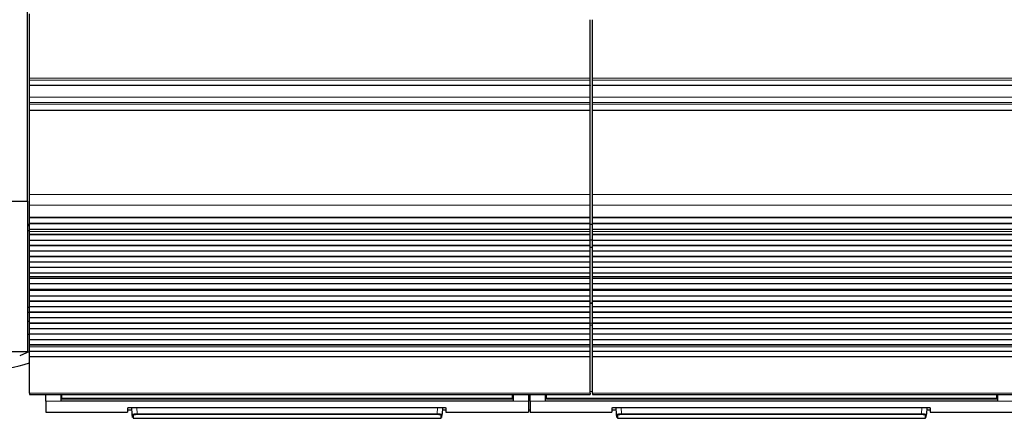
# Model space of a CAD drawing. Header units: inches. Extents: x 0 to 20790, y -12 to 14700.
# Tile 4 of 191: x 1627 to 2901, y 4216 to 4732. Entities that reach past the tile are written whole.
import ezdxf

# ---------------------------------------------------------------- set-up
doc = ezdxf.new("R2010")
doc.units = ezdxf.units.IN
doc.layers.add('1', color=7, linetype='Continuous', true_color=0xffffff)

msp = doc.modelspace()

# ---------------------------------------------------------------- linework, layer by layer
at = {"layer": '1', "color": 2, "linetype": 'Continuous', "lineweight": 25}
for p, q in [((1636.547, 4496.959), (1636.547, 4834.727)), ((1639.047, 4656.21), (1639.047, 4739.36)), ((2365.047, 4656.21), (2365.047, 4731.981)), ((2368.047, 4656.21), (2368.047, 4731.981)), ((1639.047, 4653.599), (1639.047, 4656.21)), ((1639.047, 4647.126), (1639.047, 4653.599)), ((2365.047, 4653.599), (2365.047, 4656.21)), ((2365.047, 4647.126), (2365.047, 4653.599)), ((2368.047, 4653.599), (2368.047, 4656.21)), ((2368.047, 4647.126), (2368.047, 4653.599)), ((1639.047, 4647.126), (1639.047, 4646.952)), ((1639.047, 4631.872), (1639.047, 4646.952)), ((2365.047, 4646.952), (1639.047, 4646.952)), ((2365.047, 4647.126), (2365.047, 4646.952)), ((2365.047, 4631.872), (2365.047, 4646.952)), ((2368.047, 4647.126), (2368.047, 4646.952)), ((3345.047, 4646.952), (2368.047, 4646.952)), ((2368.047, 4631.872), (2368.047, 4646.952)), ((1639.047, 4624.884), (1639.047, 4631.872)), ((2365.047, 4624.884), (2365.047, 4631.872)), ((2368.047, 4624.884), (2368.047, 4631.872)), ((1639.047, 4622.64), (1639.047, 4624.884)), ((1639.047, 4614.663), (1639.047, 4622.64)), ((1639.047, 4614.216), (1639.047, 4614.663)), ((1639.047, 4505.836), (1639.047, 4614.216)), ((2365.047, 4622.64), (2365.047, 4624.884)), ((2365.047, 4614.663), (2365.047, 4622.64)), ((2365.047, 4614.216), (2365.047, 4614.663)), ((2365.047, 4505.836), (2365.047, 4614.216)), ((2368.047, 4622.64), (2368.047, 4624.884)), ((2368.047, 4614.663), (2368.047, 4622.64)), ((2368.047, 4614.216), (2368.047, 4614.663)), ((2368.047, 4505.836), (2368.047, 4614.216)), ((1639.047, 4491.694), (1639.047, 4505.836)), ((2365.047, 4491.694), (2365.047, 4505.836)), ((2368.047, 4491.694), (2368.047, 4505.836)), ((1611.547, 4496.959), (1636.547, 4496.959)), ((1636.547, 4496.959), (1636.547, 4301.959)), ((1639.047, 4476.211), (1639.047, 4491.694)), ((2365.047, 4476.211), (2365.047, 4491.694)), ((2368.047, 4476.211), (2368.047, 4491.694)), ((1639.047, 4476.123), (1639.047, 4476.211)), ((1639.047, 4475.578), (1639.047, 4476.123)), ((1639.047, 4476.123), (2365.047, 4476.123)), ((1639.047, 4468.056), (1639.047, 4475.578)), ((2365.047, 4475.578), (1639.047, 4475.578)), ((2365.047, 4476.123), (2365.047, 4476.211)), ((2365.047, 4475.578), (2365.047, 4476.123)), ((2365.047, 4468.056), (2365.047, 4475.578)), ((2368.047, 4476.123), (2368.047, 4476.211)), ((2368.047, 4476.123), (3345.047, 4476.123)), ((2368.047, 4475.578), (2368.047, 4476.123)), ((2368.047, 4468.056), (2368.047, 4475.578)), ((3345.047, 4475.578), (2368.047, 4475.578)), ((1639.09, 4466.959), (1636.547, 4466.959)), ((1639.047, 4464.959), (1636.547, 4464.959)), ((1639.047, 4467.703), (1639.047, 4468.056)), ((2365.047, 4468.056), (1639.047, 4468.056)), ((1639.047, 4460.497), (1639.047, 4467.703)), ((2365.047, 4467.703), (1639.047, 4467.703)), ((2365.047, 4467.703), (2365.047, 4468.056)), ((2365.047, 4460.497), (2365.047, 4467.703)), ((2368.05, 4466.959), (2365.071, 4466.959)), ((2368.047, 4467.703), (2368.047, 4468.056)), ((3345.047, 4468.056), (2368.047, 4468.056)), ((3345.047, 4467.703), (2368.047, 4467.703)), ((2368.047, 4460.497), (2368.047, 4467.703)), ((1636.547, 4458.989), (1639.047, 4458.989)), ((1636.547, 4458.989), (1639.047, 4458.989)), ((1636.547, 4458.959), (1639.047, 4458.959)), ((1636.547, 4458.959), (1639.047, 4458.959)), ((1639.047, 4460.49), (1639.047, 4460.497)), ((2365.047, 4460.497), (1639.047, 4460.497)), ((1639.047, 4457.946), (1639.047, 4460.49)), ((2365.047, 4460.49), (1639.047, 4460.49)), ((1639.047, 4457.919), (1639.047, 4457.946)), ((1639.047, 4453.725), (1639.047, 4457.919)), ((1639.047, 4453.372), (1639.047, 4453.725)), ((2365.047, 4453.725), (1639.047, 4453.725)), ((1639.047, 4446.301), (1639.047, 4453.372)), ((2365.047, 4453.372), (1639.047, 4453.372)), ((2365.047, 4460.49), (2365.047, 4460.497)), ((2365.047, 4457.946), (2365.047, 4460.49)), ((2365.047, 4457.919), (2365.047, 4457.946)), ((2365.047, 4453.725), (2365.047, 4457.919)), ((2365.047, 4453.372), (2365.047, 4453.725)), ((2365.047, 4446.301), (2365.047, 4453.372)), ((2368.047, 4460.49), (2368.047, 4460.497)), ((3345.047, 4460.497), (2368.047, 4460.497)), ((2368.047, 4457.946), (2368.047, 4460.49)), ((3345.047, 4460.49), (2368.047, 4460.49)), ((2368.047, 4457.919), (2368.047, 4457.946)), ((2368.047, 4453.725), (2368.047, 4457.919)), ((2368.047, 4453.372), (2368.047, 4453.725)), ((3345.047, 4453.725), (2368.047, 4453.725)), ((2368.047, 4446.301), (2368.047, 4453.372)), ((3345.047, 4453.372), (2368.047, 4453.372)), ((1639.047, 4439.583), (1639.047, 4446.301)), ((2365.047, 4446.301), (1639.047, 4446.301)), ((1639.047, 4439.23), (1639.047, 4439.583)), ((2365.047, 4439.583), (1639.047, 4439.583)), ((1639.047, 4432.158), (1639.047, 4439.23)), ((2365.047, 4439.23), (1639.047, 4439.23)), ((2365.047, 4439.583), (2365.047, 4446.301)), ((2365.047, 4439.23), (2365.047, 4439.583)), ((2365.047, 4432.158), (2365.047, 4439.23)), ((2368.046, 4436.959), (2365.047, 4436.959)), ((2365.052, 4446.959), (2368.052, 4446.959)), ((2368.047, 4439.583), (2368.047, 4446.301)), ((3345.047, 4446.301), (2368.047, 4446.301)), ((2368.047, 4439.23), (2368.047, 4439.583)), ((3345.047, 4439.583), (2368.047, 4439.583)), ((2368.047, 4432.158), (2368.047, 4439.23)), ((3345.047, 4439.23), (2368.047, 4439.23)), ((1639.047, 4425.441), (1639.047, 4432.158)), ((2365.047, 4432.158), (1639.047, 4432.158)), ((1639.047, 4425.087), (1639.047, 4425.441)), ((2365.047, 4425.441), (1639.047, 4425.441)), ((1639.047, 4418.016), (1639.047, 4425.087)), ((2365.047, 4425.087), (1639.047, 4425.087)), ((2365.047, 4425.441), (2365.047, 4432.158)), ((2365.047, 4425.087), (2365.047, 4425.441)), ((2365.047, 4418.016), (2365.047, 4425.087)), ((2368.047, 4425.441), (2368.047, 4432.158)), ((3345.047, 4432.158), (2368.047, 4432.158)), ((2368.047, 4425.087), (2368.047, 4425.441)), ((3345.047, 4425.441), (2368.047, 4425.441)), ((2368.047, 4418.016), (2368.047, 4425.087)), ((3345.047, 4425.087), (2368.047, 4425.087)), ((1639.047, 4411.299), (1639.047, 4418.016)), ((2365.047, 4418.016), (1639.047, 4418.016)), ((2365.047, 4411.299), (1639.047, 4411.299)), ((1639.047, 4410.945), (1639.047, 4411.299)), ((1639.047, 4403.874), (1639.047, 4410.945)), ((2365.047, 4410.945), (1639.047, 4410.945)), ((2365.047, 4411.299), (2365.047, 4418.016)), ((2365.047, 4410.945), (2365.047, 4411.299)), ((2365.047, 4403.874), (2365.047, 4410.945)), ((2368.047, 4411.299), (2368.047, 4418.016)), ((3345.047, 4418.016), (2368.047, 4418.016)), ((2368.047, 4410.945), (2368.047, 4411.299)), ((3345.047, 4411.299), (2368.047, 4411.299)), ((2368.047, 4403.874), (2368.047, 4410.945)), ((3345.047, 4410.945), (2368.047, 4410.945)), ((1639.047, 4399.68), (1639.047, 4403.874)), ((2365.047, 4403.874), (1639.047, 4403.874)), ((1639.047, 4399.654), (1639.047, 4399.68)), ((1639.047, 4397.205), (1639.047, 4399.654)), ((2365.047, 4399.68), (2365.047, 4403.874)), ((2365.047, 4399.654), (2365.047, 4399.68)), ((2365.047, 4397.205), (2365.047, 4399.654)), ((2368.047, 4399.68), (2368.047, 4403.874)), ((3345.047, 4403.874), (2368.047, 4403.874)), ((2368.047, 4399.654), (2368.047, 4399.68)), ((2368.047, 4397.205), (2368.047, 4399.654)), ((1639.047, 4396.852), (1639.047, 4397.205)), ((2365.047, 4397.205), (1639.047, 4397.205)), ((1639.047, 4389.918), (1639.047, 4396.852)), ((2365.047, 4396.852), (1639.047, 4396.852)), ((1639.047, 4382.686), (1639.047, 4389.918)), ((2365.047, 4389.918), (1639.047, 4389.918)), ((2365.047, 4396.852), (2365.047, 4397.205)), ((2365.047, 4389.918), (2365.047, 4396.852)), ((2365.047, 4382.686), (2365.047, 4389.918)), ((2368.047, 4396.852), (2368.047, 4397.205)), ((3345.047, 4397.205), (2368.047, 4397.205)), ((2368.047, 4389.918), (2368.047, 4396.852)), ((3345.047, 4396.852), (2368.047, 4396.852)), ((2368.047, 4382.686), (2368.047, 4389.918)), ((3345.047, 4389.918), (2368.047, 4389.918)), ((1639.047, 4382.55), (1639.047, 4382.686)), ((2365.047, 4382.686), (1639.047, 4382.686)), ((1639.047, 4381.883), (1639.047, 4382.55)), ((1639.047, 4382.55), (2365.047, 4382.55)), ((1639.047, 4381.247), (1639.047, 4381.883)), ((2365.047, 4381.883), (1639.047, 4381.883)), ((1639.047, 4374.176), (1639.047, 4381.247)), ((2365.047, 4381.247), (1639.047, 4381.247)), ((1639.047, 4367.458), (1639.047, 4374.176)), ((2365.047, 4374.176), (1639.047, 4374.176)), ((2365.047, 4382.55), (2365.047, 4382.686)), ((2365.047, 4381.883), (2365.047, 4382.55)), ((2365.047, 4381.247), (2365.047, 4381.883)), ((2365.047, 4374.176), (2365.047, 4381.247)), ((2365.047, 4367.458), (2365.047, 4374.176)), ((2368.047, 4382.55), (2368.047, 4382.686)), ((3345.047, 4382.686), (2368.047, 4382.686)), ((2368.047, 4382.55), (3345.047, 4382.55)), ((2368.047, 4381.883), (2368.047, 4382.55)), ((2368.047, 4381.247), (2368.047, 4381.883)), ((3345.047, 4381.883), (2368.047, 4381.883)), ((2368.047, 4374.176), (2368.047, 4381.247)), ((3345.047, 4381.247), (2368.047, 4381.247)), ((2368.047, 4367.458), (2368.047, 4374.176)), ((3345.047, 4374.176), (2368.047, 4374.176)), ((1636.546, 4359.959), (1639.047, 4359.959)), ((1639.047, 4367.105), (1639.047, 4367.458)), ((2365.047, 4367.458), (1639.047, 4367.458)), ((1639.047, 4360.034), (1639.047, 4367.105)), ((2365.047, 4367.105), (1639.047, 4367.105)), ((1639.047, 4353.316), (1639.047, 4360.034)), ((2365.047, 4360.034), (1639.047, 4360.034)), ((2368.031, 4365.072), (2365.043, 4365.072)), ((2365.047, 4367.105), (2365.047, 4367.458)), ((2365.047, 4360.034), (2365.047, 4367.105)), ((2365.047, 4353.316), (2365.047, 4360.034)), ((2368.047, 4367.105), (2368.047, 4367.458)), ((3345.047, 4367.458), (2368.047, 4367.458)), ((2368.047, 4360.034), (2368.047, 4367.105)), ((3345.047, 4367.105), (2368.047, 4367.105)), ((2368.047, 4353.316), (2368.047, 4360.034)), ((3345.047, 4360.034), (2368.047, 4360.034)), ((1636.542, 4353.41), (1639.042, 4353.41)), ((1639.047, 4352.963), (1639.047, 4353.316)), ((2365.047, 4353.316), (1639.047, 4353.316)), ((1639.047, 4345.891), (1639.047, 4352.963)), ((2365.047, 4352.963), (1639.047, 4352.963)), ((2365.047, 4352.963), (2365.047, 4353.316)), ((2365.047, 4345.891), (2365.047, 4352.963)), ((2368.047, 4352.963), (2368.047, 4353.316)), ((3345.047, 4353.316), (2368.047, 4353.316)), ((2368.047, 4345.891), (2368.047, 4352.963)), ((3345.047, 4352.963), (2368.047, 4352.963)), ((1639.042, 4341.364), (1636.542, 4341.364)), ((1639.047, 4339.174), (1639.047, 4345.891)), ((2365.047, 4345.891), (1639.047, 4345.891)), ((1639.047, 4338.82), (1639.047, 4339.174)), ((2365.047, 4339.174), (1639.047, 4339.174)), ((1639.047, 4331.749), (1639.047, 4338.82)), ((2365.047, 4338.82), (1639.047, 4338.82)), ((2365.047, 4339.174), (2365.047, 4345.891)), ((2365.047, 4338.82), (2365.047, 4339.174)), ((2365.047, 4331.749), (2365.047, 4338.82)), ((3345.047, 4345.891), (2368.047, 4345.891)), ((2368.047, 4339.174), (2368.047, 4345.891)), ((3345.047, 4339.174), (2368.047, 4339.174)), ((2368.047, 4338.82), (2368.047, 4339.174)), ((2368.047, 4331.749), (2368.047, 4338.82)), ((3345.047, 4338.82), (2368.047, 4338.82)), ((1639.047, 4324.957), (1636.548, 4323.861)), ((1639.047, 4325.032), (1639.047, 4331.749)), ((2365.047, 4331.749), (1639.047, 4331.749)), ((1639.047, 4324.678), (1639.047, 4325.032)), ((2365.047, 4325.032), (1639.047, 4325.032)), ((1639.047, 4317.607), (1639.047, 4324.678)), ((2365.047, 4324.678), (1639.047, 4324.678)), ((2365.047, 4325.032), (2365.047, 4331.749)), ((2365.047, 4324.678), (2365.047, 4325.032)), ((2365.047, 4317.607), (2365.047, 4324.678)), ((2368.047, 4325.032), (2368.047, 4331.749)), ((3345.047, 4331.749), (2368.047, 4331.749)), ((2368.047, 4324.678), (2368.047, 4325.032)), ((3345.047, 4325.032), (2368.047, 4325.032)), ((2368.047, 4317.607), (2368.047, 4324.678)), ((3345.047, 4324.678), (2368.047, 4324.678)), ((1639.047, 4310.89), (1639.047, 4317.607)), ((2365.047, 4317.607), (1639.047, 4317.607)), ((1639.047, 4310.536), (1639.047, 4310.89)), ((2365.047, 4310.89), (1639.047, 4310.89)), ((1639.047, 4308.262), (1639.047, 4310.536)), ((2365.047, 4310.536), (1639.047, 4310.536)), ((1639.047, 4302.404), (1639.047, 4308.262)), ((2365.047, 4310.89), (2365.047, 4317.607)), ((2365.047, 4310.536), (2365.047, 4310.89)), ((2365.047, 4308.262), (2365.047, 4310.536)), ((2365.047, 4302.404), (2365.047, 4308.262)), ((2368.047, 4310.89), (2368.047, 4317.607)), ((3345.047, 4317.607), (2368.047, 4317.607)), ((2368.047, 4310.536), (2368.047, 4310.89)), ((3345.047, 4310.89), (2368.047, 4310.89)), ((2368.047, 4308.262), (2368.047, 4310.536)), ((3345.047, 4310.536), (2368.047, 4310.536)), ((2368.047, 4302.404), (2368.047, 4308.262)), ((1636.547, 4301.959), (1611.547, 4301.959)), ((1639.047, 4302.44), (1626.547, 4296.959)), ((1639.047, 4295.508), (1639.047, 4302.404)), ((2365.047, 4302.404), (1639.047, 4302.404)), ((1639.047, 4248.544), (1639.047, 4295.508)), ((2365.047, 4295.508), (1639.047, 4295.508)), ((2365.047, 4295.508), (2365.047, 4302.404)), ((2365.047, 4248.544), (2365.047, 4295.508)), ((2368.047, 4295.508), (2368.047, 4302.404)), ((3345.047, 4302.404), (2368.047, 4302.404)), ((3345.047, 4295.508), (2368.047, 4295.508)), ((2368.047, 4248.544), (2368.047, 4295.508)), ((1639.047, 4248.544), (1639.047, 4246.81)), ((1639.047, 4246.81), (2365.047, 4246.81)), ((1660.297, 4237.96), (1660.297, 4246.81)), ((1680.297, 4237.96), (1680.297, 4246.81)), ((1681.297, 4241.825), (1681.297, 4246.81)), ((2264.297, 4241.825), (2264.297, 4246.81)), ((2265.297, 4246.81), (2265.297, 4237.96)), ((2285.297, 4246.81), (2285.297, 4237.96)), ((2287.297, 4237.96), (2287.297, 4246.81)), ((2307.297, 4237.96), (2307.297, 4246.81)), ((2308.297, 4241.825), (2308.297, 4246.81)), ((2365.047, 4248.544), (2365.047, 4246.81)), ((2368.047, 4248.544), (2368.047, 4246.81)), ((2368.047, 4246.81), (3345.047, 4246.81)), ((2891.297, 4241.825), (2891.297, 4246.81)), ((2892.297, 4246.81), (2892.297, 4237.96)), ((1660.297, 4237.96), (1660.297, 4223.723)), ((2265.297, 4237.96), (1680.297, 4237.96)), ((1681.297, 4241.036), (1681.297, 4241.825)), ((1681.297, 4241.036), (2264.297, 4241.036)), ((2264.297, 4241.036), (2264.297, 4241.825)), ((2285.297, 4237.96), (2285.297, 4223.723)), ((2287.297, 4237.96), (2287.297, 4223.723)), ((2892.297, 4237.96), (2307.297, 4237.96)), ((2308.297, 4241.036), (2308.297, 4241.825)), ((2308.297, 4241.036), (2891.297, 4241.036)), ((2891.297, 4241.036), (2891.297, 4241.825)), ((1660.297, 4223.723), (1766.297, 4223.723)), ((1766.297, 4229.431), (1766.297, 4223.723)), ((1766.297, 4226.723), (1772.009, 4226.723)), ((1771.297, 4229.928), (2173.297, 4229.928)), ((1772.303, 4221.116), (1771.841, 4229.928)), ((1772.527, 4216.83), (1772.303, 4221.116)), ((1773.301, 4220.172), (1773.526, 4215.882)), ((2172.068, 4215.882), (2172.292, 4220.172)), ((2173.066, 4216.83), (2173.291, 4221.116)), ((2173.752, 4229.92), (2173.291, 4221.116)), ((2173.585, 4226.723), (2178.297, 4226.723)), ((2178.297, 4229.431), (2178.297, 4223.723)), ((2178.297, 4223.723), (2285.297, 4223.723)), ((2285.297, 4226.723), (2287.297, 4226.723)), ((2287.297, 4223.723), (2393.297, 4223.723)), ((2393.297, 4229.431), (2393.297, 4223.723)), ((2393.297, 4226.723), (2399.009, 4226.723)), ((2398.297, 4229.928), (2800.297, 4229.928)), ((2399.303, 4221.116), (2398.841, 4229.928)), ((2399.527, 4216.83), (2399.303, 4221.116)), ((2400.301, 4220.172), (2400.526, 4215.882)), ((2799.068, 4215.882), (2799.292, 4220.172)), ((2800.066, 4216.83), (2800.291, 4221.116)), ((2800.752, 4229.92), (2800.291, 4221.116)), ((2800.585, 4226.723), (2805.297, 4226.723)), ((2805.297, 4229.431), (2805.297, 4223.723)), ((2805.297, 4223.723), (2912.297, 4223.723)), ((1773.526, 4215.882), (2172.068, 4215.882)), ((2400.526, 4215.882), (2799.068, 4215.882))]:
    msp.add_line(p, q, dxfattribs=at)
at = {"layer": '1', "color": 110, "linetype": 'Continuous', "lineweight": 13}
for p, q in [((2365.047, 4656.21), (1639.047, 4656.21)), ((2365.047, 4653.599), (1639.047, 4653.599)), ((3345.047, 4656.21), (2368.047, 4656.21)), ((3345.047, 4653.599), (2368.047, 4653.599)), ((2365.047, 4647.126), (1639.047, 4647.126)), ((3345.047, 4647.126), (2368.047, 4647.126)), ((2365.047, 4631.872), (1639.047, 4631.872)), ((3345.047, 4631.872), (2368.047, 4631.872)), ((2365.047, 4624.884), (1639.047, 4624.884)), ((2365.047, 4622.64), (1639.047, 4622.64)), ((2365.047, 4614.663), (1639.047, 4614.663)), ((2365.047, 4614.216), (1639.047, 4614.216)), ((3345.047, 4624.884), (2368.047, 4624.884)), ((3345.047, 4622.64), (2368.047, 4622.64)), ((3345.047, 4614.663), (2368.047, 4614.663)), ((3345.047, 4614.216), (2368.047, 4614.216)), ((2365.047, 4505.836), (1639.047, 4505.836)), ((3345.047, 4505.836), (2368.047, 4505.836)), ((2365.047, 4491.694), (1639.047, 4491.694)), ((3345.047, 4491.694), (2368.047, 4491.694)), ((2365.047, 4476.211), (1639.047, 4476.211)), ((3345.047, 4476.211), (2368.047, 4476.211)), ((2365.047, 4457.946), (1639.047, 4457.946)), ((2365.047, 4457.919), (1639.047, 4457.919)), ((3345.047, 4457.946), (2368.047, 4457.946)), ((3345.047, 4457.919), (2368.047, 4457.919)), ((2365.047, 4399.68), (1639.047, 4399.68)), ((2365.047, 4399.654), (1639.047, 4399.654)), ((3345.047, 4399.68), (2368.047, 4399.68)), ((3345.047, 4399.654), (2368.047, 4399.654)), ((2368.031, 4364.419), (2365.043, 4364.419)), ((2368.031, 4338.945), (2365.043, 4338.945)), ((2368.031, 4336.599), (2365.043, 4336.599)), ((2365.047, 4308.262), (1639.047, 4308.262)), ((3345.047, 4308.262), (2368.047, 4308.262)), ((2365.047, 4248.544), (1639.047, 4248.544)), ((1681.302, 4245.836), (1680.297, 4245.836)), ((2265.297, 4245.836), (2264.291, 4245.836)), ((2287.297, 4245.836), (2285.297, 4245.836)), ((2308.302, 4245.836), (2307.297, 4245.836)), ((2368.054, 4250.792), (2365.048, 4250.792)), ((3345.047, 4248.544), (2368.047, 4248.544)), ((2892.297, 4245.836), (2891.291, 4245.836)), ((1680.297, 4237.96), (1660.297, 4237.96)), ((2285.297, 4237.96), (2265.297, 4237.96)), ((2307.297, 4237.96), (2287.297, 4237.96)), ((2912.297, 4237.96), (2892.297, 4237.96)), ((1778.332, 4229.928), (1778.768, 4221.596)), ((1778.768, 4221.596), (1778.768, 4220.653)), ((1778.768, 4221.596), (2166.825, 4221.596)), ((2166.825, 4220.653), (1778.768, 4220.653)), ((2166.825, 4221.596), (2167.262, 4229.928)), ((2166.825, 4221.596), (2166.825, 4220.653)), ((2405.332, 4229.928), (2405.768, 4221.596)), ((2405.768, 4221.596), (2405.768, 4220.653)), ((2405.768, 4221.596), (2793.825, 4221.596)), ((2793.825, 4220.653), (2405.768, 4220.653)), ((2793.825, 4221.596), (2794.262, 4229.928)), ((2793.825, 4221.596), (2793.825, 4220.653))]:
    msp.add_line(p, q, dxfattribs=at)
at = {"layer": '1', "color": 2, "linetype": 'Continuous', "lineweight": 25}
for centre, major_axis, ratio, start_param, end_param in [((1576.547, 4332.906), (-110, 0), 0.5, 1.61350235, 2.17516021), ((2172.292, 4221.168), (0.999, -0.052), 0.99641591, 4.76456153, 6.2831853)]:
    msp.add_ellipse(centre, major_axis=major_axis, ratio=ratio, start_param=start_param, end_param=end_param, dxfattribs=at)
at = {"layer": '1', "color": 110, "linetype": 'Continuous', "lineweight": 13}
for centre, major_axis, start_param, end_param in [((1773.301, 4221.168), (-0.999, -0.052), 0, 1.51862377), ((2400.301, 4221.168), (0.999, 0.052), 3.14159265, 4.66021642), ((2799.292, 4221.168), (-0.999, 0.052), 1.62296888, 3.14159265)]:
    msp.add_ellipse(centre, major_axis=major_axis, ratio=0.99641591, start_param=start_param, end_param=end_param, dxfattribs=at)
at = {"layer": '1', "color": 2, "linetype": 'Continuous', "lineweight": 25}
for points in [[(2265.297, 4240.925), (1680.297, 4240.925)], [(2892.297, 4240.925), (2307.297, 4240.925)]]:
    msp.add_open_spline(points, degree=1, dxfattribs=at)
at = {"layer": '1', "color": 110, "linetype": 'Continuous', "lineweight": 13}
for points, degree in [([(2264.297, 4241.825), (1681.297, 4241.825)], 1), ([(2287.297, 4240.924), (2286.63, 4240.924), (2285.963, 4240.924), (2285.297, 4240.924)], 3), ([(2891.297, 4241.825), (2308.297, 4241.825)], 1)]:
    msp.add_open_spline(points, degree=degree, dxfattribs=at)
at = {"layer": '1', "color": 2, "linetype": 'Continuous', "lineweight": 25}
for points, knots in [([(1766.297, 4229.431), (1766.297, 4229.447), (1766.305, 4229.463), (1766.337, 4229.495), (1766.385, 4229.526), (1766.464, 4229.558), (1766.523, 4229.577), (1766.536, 4229.581), (1766.561, 4229.588), (1766.575, 4229.592), (1766.616, 4229.604), (1766.646, 4229.611), (1766.74, 4229.634), (1766.879, 4229.663), (1767.047, 4229.691), (1767.183, 4229.711), (1767.23, 4229.718), (1767.303, 4229.728), (1767.328, 4229.731), (1767.378, 4229.737), (1767.404, 4229.741), (1767.535, 4229.757), (1767.645, 4229.769), (1767.875, 4229.792), (1768.116, 4229.814), (1768.378, 4229.833), (1768.549, 4229.845), (1768.583, 4229.847), (1768.653, 4229.852), (1768.688, 4229.854), (1768.794, 4229.86), (1768.865, 4229.864), (1769.082, 4229.876), (1769.376, 4229.89), (1769.683, 4229.901), (1769.917, 4229.908), (1769.996, 4229.911), (1770.156, 4229.915), (1770.236, 4229.917), (1770.478, 4229.921), (1770.803, 4229.926), (1771.132, 4229.928), (1771.297, 4229.928)], [0, 0, 0, 0, 0.0625, 0.0625, 0.125, 0.1875, 0.1875, 0.203125, 0.203125, 0.21875, 0.21875, 0.25, 0.25, 0.3125, 0.375, 0.375, 0.40625, 0.40625, 0.421875, 0.421875, 0.4375, 0.4375, 0.5, 0.5, 0.5625, 0.625, 0.625, 0.640625, 0.640625, 0.65625, 0.65625, 0.6875, 0.6875, 0.75, 0.8125, 0.8125, 0.84375, 0.84375, 0.875, 0.875, 0.9375, 1, 1, 1, 1]), ([(2173.297, 4229.928), (2173.462, 4229.928), (2173.625, 4229.927), (2173.95, 4229.924), (2174.272, 4229.919), (2174.589, 4229.911), (2174.785, 4229.905), (2174.824, 4229.904), (2174.902, 4229.901), (2174.941, 4229.9), (2175.058, 4229.896), (2175.134, 4229.893), (2175.361, 4229.883), (2175.656, 4229.869), (2175.936, 4229.852), (2176.139, 4229.838), (2176.24, 4229.831), (2176.338, 4229.824), (2176.403, 4229.819), (2176.435, 4229.816), (2176.594, 4229.803), (2176.716, 4229.792), (2176.946, 4229.769), (2177.165, 4229.745), (2177.36, 4229.719), (2177.474, 4229.702), (2177.497, 4229.698), (2177.541, 4229.691), (2177.562, 4229.688), (2177.626, 4229.677), (2177.666, 4229.67), (2177.782, 4229.649), (2177.922, 4229.62), (2178.032, 4229.589), (2178.103, 4229.566), (2178.125, 4229.558), (2178.165, 4229.543), (2178.184, 4229.535), (2178.232, 4229.511), (2178.28, 4229.479), (2178.297, 4229.447), (2178.297, 4229.431)], [0, 0, 0, 0, 0.0625, 0.0625, 0.125, 0.1875, 0.1875, 0.203125, 0.203125, 0.21875, 0.21875, 0.25, 0.25, 0.3125, 0.375, 0.375, 0.40625, 0.421875, 0.421875, 0.4375, 0.4375, 0.5, 0.5, 0.5625, 0.625, 0.625, 0.640625, 0.640625, 0.65625, 0.65625, 0.6875, 0.6875, 0.75, 0.8125, 0.8125, 0.84375, 0.84375, 0.875, 0.875, 0.9375, 1, 1, 1, 1]), ([(2393.297, 4229.431), (2393.297, 4229.447), (2393.305, 4229.463), (2393.337, 4229.495), (2393.385, 4229.526), (2393.464, 4229.558), (2393.523, 4229.577), (2393.536, 4229.581), (2393.561, 4229.588), (2393.575, 4229.592), (2393.616, 4229.604), (2393.646, 4229.611), (2393.74, 4229.634), (2393.879, 4229.663), (2394.047, 4229.691), (2394.183, 4229.711), (2394.23, 4229.718), (2394.303, 4229.728), (2394.328, 4229.731), (2394.378, 4229.737), (2394.404, 4229.741), (2394.535, 4229.757), (2394.645, 4229.769), (2394.875, 4229.792), (2395.116, 4229.814), (2395.378, 4229.833), (2395.549, 4229.845), (2395.583, 4229.847), (2395.653, 4229.852), (2395.688, 4229.854), (2395.794, 4229.86), (2395.865, 4229.864), (2396.082, 4229.876), (2396.376, 4229.89), (2396.683, 4229.901), (2396.917, 4229.908), (2396.996, 4229.911), (2397.156, 4229.915), (2397.236, 4229.917), (2397.478, 4229.921), (2397.803, 4229.926), (2398.132, 4229.928), (2398.297, 4229.928)], [0, 0, 0, 0, 0.0625, 0.0625, 0.125, 0.1875, 0.1875, 0.203125, 0.203125, 0.21875, 0.21875, 0.25, 0.25, 0.3125, 0.375, 0.375, 0.40625, 0.40625, 0.421875, 0.421875, 0.4375, 0.4375, 0.5, 0.5, 0.5625, 0.625, 0.625, 0.640625, 0.640625, 0.65625, 0.65625, 0.6875, 0.6875, 0.75, 0.8125, 0.8125, 0.84375, 0.84375, 0.875, 0.875, 0.9375, 1, 1, 1, 1]), ([(2800.297, 4229.928), (2800.462, 4229.928), (2800.625, 4229.927), (2800.95, 4229.924), (2801.272, 4229.919), (2801.589, 4229.911), (2801.785, 4229.905), (2801.824, 4229.904), (2801.902, 4229.901), (2801.941, 4229.9), (2802.058, 4229.896), (2802.134, 4229.893), (2802.361, 4229.883), (2802.656, 4229.869), (2802.936, 4229.852), (2803.139, 4229.838), (2803.24, 4229.831), (2803.338, 4229.824), (2803.403, 4229.819), (2803.435, 4229.816), (2803.594, 4229.803), (2803.716, 4229.792), (2803.946, 4229.769), (2804.165, 4229.745), (2804.36, 4229.719), (2804.474, 4229.702), (2804.497, 4229.698), (2804.541, 4229.691), (2804.562, 4229.688), (2804.626, 4229.677), (2804.666, 4229.67), (2804.782, 4229.649), (2804.922, 4229.62), (2805.032, 4229.589), (2805.103, 4229.566), (2805.125, 4229.558), (2805.165, 4229.543), (2805.184, 4229.535), (2805.232, 4229.511), (2805.28, 4229.479), (2805.297, 4229.447), (2805.297, 4229.431)], [0, 0, 0, 0, 0.0625, 0.0625, 0.125, 0.1875, 0.1875, 0.203125, 0.203125, 0.21875, 0.21875, 0.25, 0.25, 0.3125, 0.375, 0.375, 0.40625, 0.421875, 0.421875, 0.4375, 0.4375, 0.5, 0.5, 0.5625, 0.625, 0.625, 0.640625, 0.640625, 0.65625, 0.65625, 0.6875, 0.6875, 0.75, 0.8125, 0.8125, 0.84375, 0.84375, 0.875, 0.875, 0.9375, 1, 1, 1, 1])]:
    msp.add_open_spline(points, degree=3, knots=knots, dxfattribs=at)
at = {"layer": '1', "color": 110, "linetype": 'Continuous', "lineweight": 13}
for points, knots in [([(1778.768, 4221.596), (1778.554, 4221.595), (1778.126, 4221.59), (1777.703, 4221.582), (1777.44, 4221.576), (1777.388, 4221.575), (1777.284, 4221.573), (1777.128, 4221.569), (1776.974, 4221.565), (1776.67, 4221.556), (1776.272, 4221.543), (1775.889, 4221.528), (1775.655, 4221.517), (1775.608, 4221.515), (1775.515, 4221.511), (1775.469, 4221.509), (1775.331, 4221.502), (1775.241, 4221.497), (1774.977, 4221.483), (1774.638, 4221.464), (1774.326, 4221.442), (1774.103, 4221.425), (1774.03, 4221.419), (1773.923, 4221.411), (1773.888, 4221.408), (1773.819, 4221.402), (1773.784, 4221.399), (1773.616, 4221.384), (1773.491, 4221.371), (1773.258, 4221.346), (1773.043, 4221.32), (1772.864, 4221.294), (1772.764, 4221.277), (1772.744, 4221.273), (1772.706, 4221.266), (1772.688, 4221.263), (1772.635, 4221.253), (1772.602, 4221.246), (1772.512, 4221.225), (1772.411, 4221.198), (1772.351, 4221.17), (1772.312, 4221.143), (1772.302, 4221.129), (1772.303, 4221.116)], [0, 0, 0, 0, 0.0625, 0.125, 0.125, 0.140625, 0.140625, 0.15625, 0.1875, 0.1875, 0.25, 0.3125, 0.3125, 0.328125, 0.328125, 0.34375, 0.34375, 0.375, 0.375, 0.4375, 0.5, 0.5, 0.53125, 0.53125, 0.546875, 0.546875, 0.5625, 0.5625, 0.625, 0.625, 0.6875, 0.75, 0.75, 0.765625, 0.765625, 0.78125, 0.78125, 0.8125, 0.8125, 0.875, 0.9375, 0.9375, 1, 1, 1, 1]), ([(1778.768, 4220.653), (1778.587, 4220.653), (1778.224, 4220.651), (1777.866, 4220.646), (1777.643, 4220.642), (1777.599, 4220.641), (1777.511, 4220.64), (1777.467, 4220.639), (1777.335, 4220.636), (1777.248, 4220.633), (1776.991, 4220.626), (1776.654, 4220.615), (1776.329, 4220.602), (1776.131, 4220.592), (1776.091, 4220.59), (1776.013, 4220.586), (1775.974, 4220.584), (1775.857, 4220.578), (1775.781, 4220.573), (1775.557, 4220.56), (1775.271, 4220.541), (1775.007, 4220.52), (1774.818, 4220.503), (1774.726, 4220.494), (1774.637, 4220.485), (1774.578, 4220.479), (1774.549, 4220.476), (1774.407, 4220.46), (1774.301, 4220.448), (1774.105, 4220.421), (1773.924, 4220.395), (1773.773, 4220.366), (1773.688, 4220.348), (1773.672, 4220.345), (1773.64, 4220.337), (1773.625, 4220.334), (1773.58, 4220.323), (1773.552, 4220.315), (1773.476, 4220.293), (1773.392, 4220.263), (1773.342, 4220.233), (1773.317, 4220.21), (1773.307, 4220.198), (1773.303, 4220.187), (1773.301, 4220.179), (1773.301, 4220.175), (1773.301, 4220.172)], [0, 0, 0, 0, 0.0625, 0.125, 0.125, 0.140625, 0.140625, 0.15625, 0.15625, 0.1875, 0.1875, 0.25, 0.3125, 0.3125, 0.328125, 0.328125, 0.34375, 0.34375, 0.375, 0.375, 0.4375, 0.5, 0.5, 0.53125, 0.546875, 0.546875, 0.5625, 0.5625, 0.625, 0.625, 0.6875, 0.75, 0.75, 0.765625, 0.765625, 0.78125, 0.78125, 0.8125, 0.8125, 0.875, 0.9375, 0.9375, 0.96875, 0.984375, 0.984375, 1, 1, 1, 1]), ([(2173.291, 4221.116), (2173.291, 4221.129), (2173.272, 4221.157), (2173.211, 4221.185), (2173.16, 4221.202), (2173.149, 4221.205), (2173.126, 4221.212), (2173.09, 4221.223), (2173.048, 4221.233), (2172.957, 4221.254), (2172.816, 4221.281), (2172.637, 4221.307), (2172.488, 4221.327), (2172.436, 4221.334), (2172.354, 4221.343), (2172.326, 4221.347), (2172.27, 4221.353), (2172.241, 4221.356), (2172.094, 4221.372), (2171.843, 4221.397), (2171.56, 4221.42), (2171.337, 4221.437), (2171.26, 4221.442), (2171.142, 4221.45), (2171.102, 4221.453), (2171.021, 4221.458), (2170.981, 4221.461), (2170.774, 4221.474), (2170.604, 4221.484), (2170.252, 4221.503), (2170.071, 4221.512), (2169.698, 4221.528), (2169.506, 4221.536), (2169.26, 4221.545), (2169.21, 4221.546), (2169.11, 4221.55), (2169.06, 4221.551), (2168.909, 4221.556), (2168.808, 4221.559), (2168.503, 4221.568), (2168.092, 4221.578), (2167.674, 4221.586), (2167.252, 4221.592), (2167.04, 4221.595), (2166.825, 4221.596)], [0, 0, 0, 0, 0.0625, 0.125, 0.125, 0.140625, 0.140625, 0.15625, 0.1875, 0.1875, 0.25, 0.3125, 0.3125, 0.34375, 0.34375, 0.359375, 0.359375, 0.375, 0.375, 0.4375, 0.5, 0.5, 0.53125, 0.53125, 0.546875, 0.546875, 0.5625, 0.5625, 0.625, 0.625, 0.6875, 0.6875, 0.75, 0.75, 0.765625, 0.765625, 0.78125, 0.78125, 0.8125, 0.8125, 0.875, 0.9375, 0.9375, 1, 1, 1, 1]), ([(2166.825, 4220.653), (2166.916, 4220.653), (2167.007, 4220.652), (2167.188, 4220.652), (2167.278, 4220.651), (2167.547, 4220.649), (2167.901, 4220.644), (2168.249, 4220.636), (2168.508, 4220.629), (2168.594, 4220.626), (2168.722, 4220.622), (2168.764, 4220.621), (2168.849, 4220.618), (2168.891, 4220.616), (2169.099, 4220.609), (2169.262, 4220.602), (2169.577, 4220.587), (2169.73, 4220.578), (2170.028, 4220.561), (2170.172, 4220.551), (2170.346, 4220.538), (2170.381, 4220.536), (2170.449, 4220.53), (2170.55, 4220.522), (2170.647, 4220.514), (2170.836, 4220.497), (2171.074, 4220.474), (2171.286, 4220.448), (2171.41, 4220.432), (2171.434, 4220.429), (2171.482, 4220.422), (2171.505, 4220.419), (2171.574, 4220.408), (2171.618, 4220.401), (2171.744, 4220.381), (2171.894, 4220.352), (2172.013, 4220.323), (2172.089, 4220.301), (2172.112, 4220.294), (2172.145, 4220.282), (2172.155, 4220.279), (2172.174, 4220.271), (2172.183, 4220.267), (2172.226, 4220.248), (2172.277, 4220.218), (2172.293, 4220.187), (2172.292, 4220.172)], [0, 0, 0, 0, 0.03125, 0.03125, 0.0625, 0.0625, 0.125, 0.1875, 0.1875, 0.21875, 0.21875, 0.234375, 0.234375, 0.25, 0.25, 0.3125, 0.3125, 0.375, 0.375, 0.4375, 0.4375, 0.453125, 0.453125, 0.46875, 0.5, 0.5, 0.5625, 0.625, 0.625, 0.640625, 0.640625, 0.65625, 0.65625, 0.6875, 0.6875, 0.75, 0.8125, 0.8125, 0.84375, 0.84375, 0.859375, 0.859375, 0.875, 0.875, 0.9375, 1, 1, 1, 1]), ([(2405.768, 4221.596), (2405.554, 4221.595), (2405.126, 4221.59), (2404.703, 4221.582), (2404.44, 4221.576), (2404.388, 4221.575), (2404.284, 4221.573), (2404.128, 4221.569), (2403.974, 4221.565), (2403.67, 4221.556), (2403.272, 4221.543), (2402.889, 4221.528), (2402.655, 4221.517), (2402.608, 4221.515), (2402.515, 4221.511), (2402.469, 4221.509), (2402.331, 4221.502), (2402.241, 4221.497), (2401.977, 4221.483), (2401.638, 4221.464), (2401.326, 4221.442), (2401.103, 4221.425), (2401.03, 4221.419), (2400.923, 4221.411), (2400.888, 4221.408), (2400.819, 4221.402), (2400.784, 4221.399), (2400.616, 4221.384), (2400.491, 4221.371), (2400.258, 4221.346), (2400.043, 4221.32), (2399.864, 4221.294), (2399.764, 4221.277), (2399.744, 4221.273), (2399.706, 4221.266), (2399.688, 4221.263), (2399.635, 4221.253), (2399.602, 4221.246), (2399.512, 4221.225), (2399.411, 4221.198), (2399.351, 4221.17), (2399.312, 4221.143), (2399.302, 4221.129), (2399.303, 4221.116)], [0, 0, 0, 0, 0.0625, 0.125, 0.125, 0.140625, 0.140625, 0.15625, 0.1875, 0.1875, 0.25, 0.3125, 0.3125, 0.328125, 0.328125, 0.34375, 0.34375, 0.375, 0.375, 0.4375, 0.5, 0.5, 0.53125, 0.53125, 0.546875, 0.546875, 0.5625, 0.5625, 0.625, 0.625, 0.6875, 0.75, 0.75, 0.765625, 0.765625, 0.78125, 0.78125, 0.8125, 0.8125, 0.875, 0.9375, 0.9375, 1, 1, 1, 1]), ([(2405.768, 4220.653), (2405.587, 4220.653), (2405.224, 4220.651), (2404.866, 4220.646), (2404.643, 4220.642), (2404.599, 4220.641), (2404.511, 4220.64), (2404.467, 4220.639), (2404.335, 4220.636), (2404.248, 4220.633), (2403.991, 4220.626), (2403.654, 4220.615), (2403.329, 4220.602), (2403.131, 4220.592), (2403.091, 4220.59), (2403.013, 4220.586), (2402.974, 4220.584), (2402.857, 4220.578), (2402.781, 4220.573), (2402.557, 4220.56), (2402.271, 4220.541), (2402.007, 4220.52), (2401.818, 4220.503), (2401.726, 4220.494), (2401.637, 4220.485), (2401.578, 4220.479), (2401.549, 4220.476), (2401.407, 4220.46), (2401.301, 4220.448), (2401.105, 4220.421), (2400.924, 4220.395), (2400.773, 4220.366), (2400.688, 4220.348), (2400.672, 4220.345), (2400.64, 4220.337), (2400.625, 4220.334), (2400.58, 4220.323), (2400.552, 4220.315), (2400.476, 4220.293), (2400.392, 4220.263), (2400.342, 4220.233), (2400.317, 4220.21), (2400.307, 4220.198), (2400.303, 4220.187), (2400.301, 4220.179), (2400.301, 4220.175), (2400.301, 4220.172)], [0, 0, 0, 0, 0.0625, 0.125, 0.125, 0.140625, 0.140625, 0.15625, 0.15625, 0.1875, 0.1875, 0.25, 0.3125, 0.3125, 0.328125, 0.328125, 0.34375, 0.34375, 0.375, 0.375, 0.4375, 0.5, 0.5, 0.53125, 0.546875, 0.546875, 0.5625, 0.5625, 0.625, 0.625, 0.6875, 0.75, 0.75, 0.765625, 0.765625, 0.78125, 0.78125, 0.8125, 0.8125, 0.875, 0.9375, 0.9375, 0.96875, 0.984375, 0.984375, 1, 1, 1, 1]), ([(2800.291, 4221.116), (2800.291, 4221.129), (2800.272, 4221.157), (2800.211, 4221.185), (2800.16, 4221.202), (2800.149, 4221.205), (2800.126, 4221.212), (2800.09, 4221.223), (2800.048, 4221.233), (2799.957, 4221.254), (2799.816, 4221.281), (2799.637, 4221.307), (2799.488, 4221.327), (2799.436, 4221.334), (2799.354, 4221.343), (2799.326, 4221.347), (2799.27, 4221.353), (2799.241, 4221.356), (2799.094, 4221.372), (2798.843, 4221.397), (2798.56, 4221.42), (2798.337, 4221.437), (2798.26, 4221.442), (2798.142, 4221.45), (2798.102, 4221.453), (2798.021, 4221.458), (2797.981, 4221.461), (2797.774, 4221.474), (2797.604, 4221.484), (2797.252, 4221.503), (2797.071, 4221.512), (2796.698, 4221.528), (2796.506, 4221.536), (2796.26, 4221.545), (2796.21, 4221.546), (2796.11, 4221.55), (2796.06, 4221.551), (2795.909, 4221.556), (2795.808, 4221.559), (2795.503, 4221.568), (2795.092, 4221.578), (2794.674, 4221.586), (2794.252, 4221.592), (2794.04, 4221.595), (2793.825, 4221.596)], [0, 0, 0, 0, 0.0625, 0.125, 0.125, 0.140625, 0.140625, 0.15625, 0.1875, 0.1875, 0.25, 0.3125, 0.3125, 0.34375, 0.34375, 0.359375, 0.359375, 0.375, 0.375, 0.4375, 0.5, 0.5, 0.53125, 0.53125, 0.546875, 0.546875, 0.5625, 0.5625, 0.625, 0.625, 0.6875, 0.6875, 0.75, 0.75, 0.765625, 0.765625, 0.78125, 0.78125, 0.8125, 0.8125, 0.875, 0.9375, 0.9375, 1, 1, 1, 1]), ([(2793.825, 4220.653), (2793.916, 4220.653), (2794.007, 4220.652), (2794.188, 4220.652), (2794.278, 4220.651), (2794.547, 4220.649), (2794.901, 4220.644), (2795.249, 4220.636), (2795.508, 4220.629), (2795.594, 4220.626), (2795.722, 4220.622), (2795.764, 4220.621), (2795.849, 4220.618), (2795.891, 4220.616), (2796.099, 4220.609), (2796.262, 4220.602), (2796.577, 4220.587), (2796.73, 4220.578), (2797.028, 4220.561), (2797.172, 4220.551), (2797.346, 4220.538), (2797.381, 4220.536), (2797.449, 4220.53), (2797.55, 4220.522), (2797.647, 4220.514), (2797.836, 4220.497), (2798.074, 4220.474), (2798.286, 4220.448), (2798.41, 4220.432), (2798.434, 4220.429), (2798.482, 4220.422), (2798.505, 4220.419), (2798.574, 4220.408), (2798.618, 4220.401), (2798.744, 4220.381), (2798.894, 4220.352), (2799.013, 4220.323), (2799.089, 4220.301), (2799.112, 4220.294), (2799.145, 4220.282), (2799.155, 4220.279), (2799.174, 4220.271), (2799.183, 4220.267), (2799.226, 4220.248), (2799.277, 4220.218), (2799.293, 4220.187), (2799.292, 4220.172)], [0, 0, 0, 0, 0.03125, 0.03125, 0.0625, 0.0625, 0.125, 0.1875, 0.1875, 0.21875, 0.21875, 0.234375, 0.234375, 0.25, 0.25, 0.3125, 0.3125, 0.375, 0.375, 0.4375, 0.4375, 0.453125, 0.453125, 0.46875, 0.5, 0.5, 0.5625, 0.625, 0.625, 0.640625, 0.640625, 0.65625, 0.65625, 0.6875, 0.6875, 0.75, 0.8125, 0.8125, 0.84375, 0.84375, 0.859375, 0.859375, 0.875, 0.875, 0.9375, 1, 1, 1, 1])]:
    msp.add_open_spline(points, degree=3, knots=knots, dxfattribs=at)

doc.saveas('drawing.dxf')
